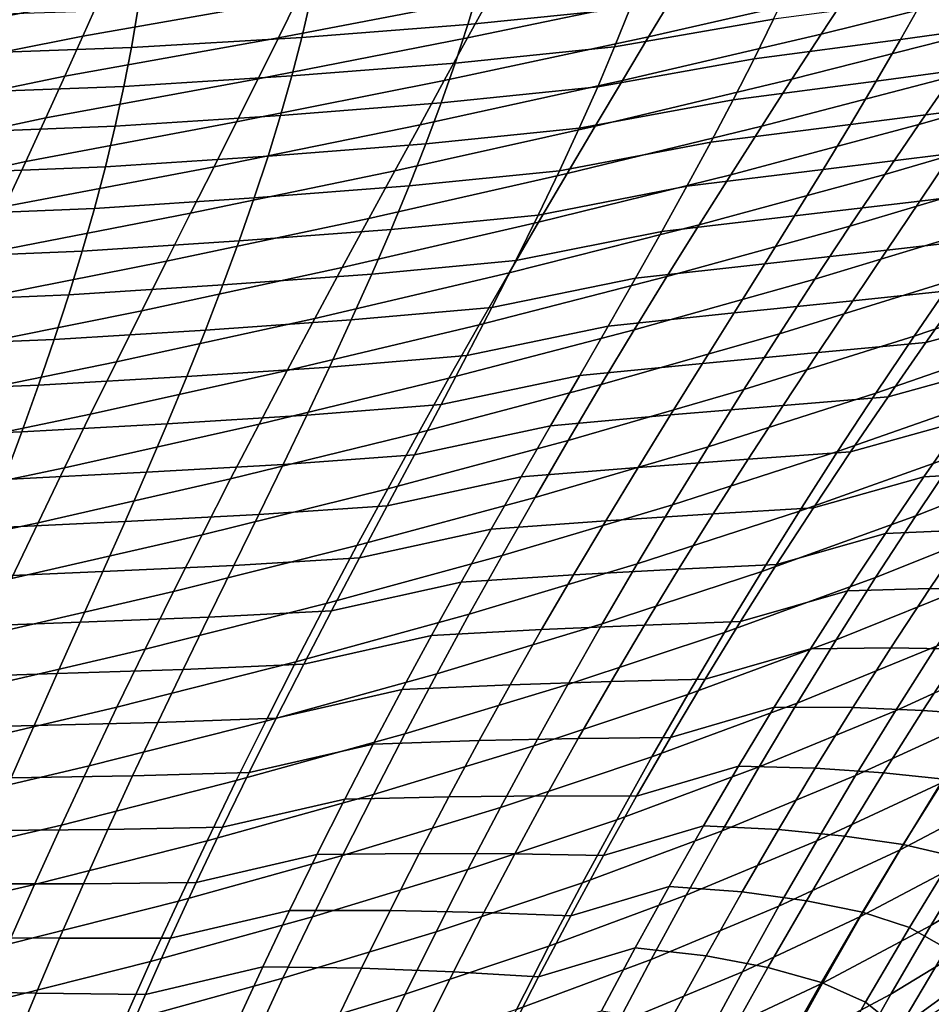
# Model space of a CAD drawing. Header units: metres. Extents: x -365 to 28, y -28 to 28.
# Tile 183 of 256: x -29.51 to -24.35, y 14.35 to 19.92. Entities that reach past the tile are written whole.
import ezdxf

# ---------------------------------------------------------------- set-up
doc = ezdxf.new("R2010")
doc.units = ezdxf.units.M
doc.layers.add('solid_24_501_103_XXX', color=7, linetype='CONTINUOUS')

msp = doc.modelspace()

# ---------------------------------------------------------------- linework, layer by layer
at = {"layer": 'solid_24_501_103_XXX'}
for points in [[(-23.69523, 20.355486, 63.563969), (-23.867985, 20.113564, 63.015438), (-24.972446, 19.837572, 63.755363), (-24.812443, 20.082485, 64.282143)], [(-25.671362, 20.287575, 66.014938), (-25.807114, 20.06049, 65.503876), (-26.974449, 19.816366, 66.187508), (-26.848969, 20.046669, 66.677513)], [(-24.658779, 20.316866, 64.812683), (-24.812443, 20.082485, 64.282143), (-25.949265, 19.823017, 64.994804), (-25.807114, 20.06049, 65.503876)], [(-28.96751, 20.250351, 69.322792), (-29.056995, 20.043812, 68.876122), (-30.323088, 19.79994, 69.390015), (-30.238062, 20.014585, 69.823219)], [(-27.830875, 20.254164, 68.271103), (-27.934477, 20.040977, 67.802299), (-29.152863, 19.82712, 68.427063), (-29.056995, 20.043812, 68.876122)], [(-26.729914, 20.266699, 67.167892), (-26.848969, 20.046669, 66.677513), (-28.044497, 19.817595, 67.332413), (-27.934477, 20.040977, 67.802299)], [(-26.907957, 20.103184, 95.791801), (-26.97205, 19.891445, 95.989105), (-26.054159, 19.984467, 96.038948), (-25.974676, 20.196291, 95.83268)], [(-26.054159, 19.984467, 96.038948), (-26.14184, 19.765486, 96.244507), (-25.242468, 19.921896, 96.281784), (-25.14098, 20.138018, 96.068802)], [(-24.395327, 20.034939, 96.397392), (-24.523907, 19.807274, 96.621124), (-23.733843, 19.917065, 96.783562), (-23.585314, 20.149559, 96.548645)], [(-27.863228, 20.032196, 95.771469), (-27.912621, 19.819572, 95.960686), (-26.97205, 19.891445, 95.989105), (-26.907957, 20.103184, 95.791801)], [(-24.812443, 20.082485, 64.282143), (-24.972446, 19.837572, 63.755363), (-26.097445, 19.575226, 64.489471), (-25.949265, 19.823017, 64.994804)], [(-23.867985, 20.113564, 63.015438), (-24.04685, 19.861057, 62.472317), (-25.138252, 19.582327, 63.233887), (-24.972446, 19.837572, 63.755363)], [(-29.056995, 20.043812, 68.876122), (-29.152863, 19.82712, 68.427063), (-30.414223, 19.575092, 68.954964), (-30.323088, 19.79994, 69.390015)], [(-27.934477, 20.040977, 67.802299), (-28.044497, 19.817595, 67.332413), (-29.254807, 19.600393, 67.97715), (-29.152863, 19.82712, 68.427063)], [(-28.84161, 19.975601, 95.780449), (-28.876745, 19.761322, 95.961746), (-27.912621, 19.819572, 95.960686), (-27.863228, 20.032196, 95.771469)], [(-26.848969, 20.046669, 66.677513), (-26.974449, 19.816366, 66.187508), (-28.16061, 19.584114, 66.863045), (-28.044497, 19.817595, 67.332413)], [(-25.807114, 20.06049, 65.503876), (-25.949265, 19.823017, 64.994804), (-27.10601, 19.575867, 65.699562), (-26.974449, 19.816366, 66.187508)], [(-25.242468, 19.921896, 96.281784), (-25.352474, 19.697847, 96.494675), (-24.523907, 19.807274, 96.621124), (-24.395327, 20.034939, 96.397392)], [(-29.840147, 19.943718, 95.810783), (-29.861246, 19.727152, 95.984512), (-28.876745, 19.761322, 95.961746), (-28.84161, 19.975601, 95.780449)], [(-26.97205, 19.891445, 95.989105), (-27.043674, 19.673462, 96.185135), (-26.14184, 19.765486, 96.244507), (-26.054159, 19.984467, 96.038948)], [(-26.14184, 19.765486, 96.244507), (-26.237783, 19.538986, 96.449959), (-25.352474, 19.697847, 96.494675), (-25.242468, 19.921896, 96.281784)], [(-24.523907, 19.807274, 96.621124), (-24.661291, 19.570848, 96.844727), (-23.891563, 19.675028, 97.018295), (-23.733843, 19.917065, 96.783562)], [(-27.912621, 19.819572, 95.960686), (-27.969248, 19.601406, 96.14843), (-27.043674, 19.673462, 96.185135), (-26.97205, 19.891445, 95.989105)], [(-24.04685, 19.861057, 62.472317), (-24.231129, 19.598282, 61.93597), (-25.309189, 19.317099, 62.719036), (-25.138252, 19.582327, 63.233887)], [(-23.17592, 19.89341, 61.146473), (-23.379465, 19.62295, 60.596764), (-24.420116, 19.325558, 61.407753), (-24.231129, 19.598282, 61.93597)], [(-29.152863, 19.82712, 68.427063), (-29.254807, 19.600393, 67.97715), (-30.511166, 19.340181, 68.519562), (-30.414223, 19.575092, 68.954964)], [(-28.044497, 19.817595, 67.332413), (-28.16061, 19.584114, 66.863045), (-29.36252, 19.363749, 67.527893), (-29.254807, 19.600393, 67.97715)], [(-28.876745, 19.761322, 95.961746), (-28.919432, 19.541821, 96.142021), (-27.969248, 19.601406, 96.14843), (-27.912621, 19.819572, 95.960686)], [(-26.974449, 19.816366, 66.187508), (-27.10601, 19.575867, 65.699562), (-28.282494, 19.340631, 66.395798), (-28.16061, 19.584114, 66.863045)], [(-25.949265, 19.823017, 64.994804), (-26.097445, 19.575226, 64.489471), (-27.243294, 19.325266, 65.215332), (-27.10601, 19.575867, 65.699562)], [(-24.972446, 19.837572, 63.755363), (-25.138252, 19.582327, 63.233887), (-26.251123, 19.317358, 63.989342), (-26.097445, 19.575226, 64.489471)], [(-25.352474, 19.697847, 96.494675), (-25.470867, 19.465754, 96.707474), (-24.661291, 19.570848, 96.844727), (-24.523907, 19.807274, 96.621124)], [(-29.861246, 19.727152, 95.984512), (-29.890223, 19.505569, 96.157761), (-28.919432, 19.541821, 96.142021), (-28.876745, 19.761322, 95.961746)], [(-27.043674, 19.673462, 96.185135), (-27.122978, 19.448761, 96.380684), (-26.237783, 19.538986, 96.449959), (-26.14184, 19.765486, 96.244507)], [(-26.237783, 19.538986, 96.449959), (-26.341885, 19.304863, 96.655357), (-25.470867, 19.465754, 96.707474), (-25.352474, 19.697847, 96.494675)], [(-24.661291, 19.570848, 96.844727), (-24.807333, 19.325506, 97.068199), (-24.058159, 19.423363, 97.252754), (-23.891563, 19.675028, 97.018295)], [(-27.969248, 19.601406, 96.14843), (-28.032911, 19.377424, 96.335144), (-27.122978, 19.448761, 96.380684), (-27.043674, 19.673462, 96.185135)], [(-23.379465, 19.62295, 60.596764), (-23.587242, 19.342512, 60.056778), (-24.613111, 19.043207, 60.889019), (-24.420116, 19.325558, 61.407753)], [(-29.254807, 19.600393, 67.97715), (-29.36252, 19.363749, 67.527893), (-30.613619, 19.095348, 68.085312), (-30.511166, 19.340181, 68.519562)], [(-28.16061, 19.584114, 66.863045), (-28.282494, 19.340631, 66.395798), (-29.475695, 19.117304, 67.080826), (-29.36252, 19.363749, 67.527893)], [(-28.919432, 19.541821, 96.142021), (-28.968733, 19.317255, 96.320984), (-28.032911, 19.377424, 96.335144), (-27.969248, 19.601406, 96.14843)], [(-27.10601, 19.575867, 65.699562), (-27.243294, 19.325266, 65.215332), (-28.4098, 19.087269, 65.932251), (-28.282494, 19.340631, 66.395798)], [(-26.097445, 19.575226, 64.489471), (-26.251123, 19.317358, 63.989342), (-27.385784, 19.06485, 64.736206), (-27.243294, 19.325266, 65.215332)], [(-25.138252, 19.582327, 63.233887), (-25.309189, 19.317099, 62.719036), (-26.409664, 19.049793, 63.495686), (-26.251123, 19.317358, 63.989342)], [(-25.470867, 19.465754, 96.707474), (-25.597519, 19.225502, 96.920189), (-24.807333, 19.325506, 97.068199), (-24.661291, 19.570848, 96.844727)], [(-24.231129, 19.598282, 61.93597), (-24.420116, 19.325558, 61.407753), (-25.484585, 19.042238, 62.21212), (-25.309189, 19.317099, 62.719036)], [(-29.890223, 19.505569, 96.157761), (-29.926027, 19.27927, 96.330048), (-28.968733, 19.317255, 96.320984), (-28.919432, 19.541821, 96.142021)], [(-27.122978, 19.448761, 96.380684), (-27.209988, 19.217072, 96.576187), (-26.341885, 19.304863, 96.655357), (-26.237783, 19.538986, 96.449959)], [(-26.341885, 19.304863, 96.655357), (-26.454027, 19.06304, 96.860695), (-25.597519, 19.225502, 96.920189), (-25.470867, 19.465754, 96.707474)], [(-28.032911, 19.377424, 96.335144), (-28.103746, 19.147188, 96.521515), (-27.209988, 19.217072, 96.576187), (-27.122978, 19.448761, 96.380684)], [(-24.807333, 19.325506, 97.068199), (-24.961664, 19.07126, 97.291374), (-24.232735, 19.162434, 97.486382), (-24.058159, 19.423363, 97.252754)], [(-29.36252, 19.363749, 67.527893), (-29.475695, 19.117304, 67.080826), (-30.721285, 18.840733, 67.653709), (-30.613619, 19.095348, 68.085312)], [(-28.282494, 19.340631, 66.395798), (-28.4098, 19.087269, 65.932251), (-29.594, 18.86121, 66.637436), (-29.475695, 19.117304, 67.080826)], [(-28.968733, 19.317255, 96.320984), (-29.024582, 19.087309, 96.4991), (-28.103746, 19.147188, 96.521515), (-28.032911, 19.377424, 96.335144)], [(-23.587242, 19.342512, 60.056778), (-23.798517, 19.052382, 59.527912), (-24.809408, 18.751549, 60.381126), (-24.613111, 19.043207, 60.889019)], [(-29.926027, 19.27927, 96.330048), (-29.967897, 19.048359, 96.50116), (-29.024582, 19.087309, 96.4991), (-28.968733, 19.317255, 96.320984)], [(-27.243294, 19.325266, 65.215332), (-27.385784, 19.06485, 64.736206), (-28.542027, 18.824362, 65.473701), (-28.4098, 19.087269, 65.932251)], [(-26.251123, 19.317358, 63.989342), (-26.409664, 19.049793, 63.495686), (-27.532869, 18.795027, 64.263405), (-27.385784, 19.06485, 64.736206)], [(-27.209988, 19.217072, 96.576187), (-27.304602, 18.978344, 96.771629), (-26.454027, 19.06304, 96.860695), (-26.341885, 19.304863, 96.655357)], [(-25.309189, 19.317099, 62.719036), (-25.484585, 19.042238, 62.21212), (-26.572424, 18.772915, 63.009766), (-26.409664, 19.049793, 63.495686)], [(-25.597519, 19.225502, 96.920189), (-25.732292, 18.976986, 97.132805), (-24.961664, 19.07126, 97.291374), (-24.807333, 19.325506, 97.068199)], [(-24.420116, 19.325558, 61.407753), (-24.613111, 19.043207, 60.889019), (-25.663767, 18.758101, 61.714451), (-25.484585, 19.042238, 62.21212)], [(-24.232735, 19.162434, 97.486382), (-24.414267, 18.892696, 97.718513), (-23.748463, 18.974272, 97.956406), (-23.546803, 19.2519, 97.714729)], [(-28.103746, 19.147188, 96.521515), (-28.181753, 18.910515, 96.707825), (-27.304602, 18.978344, 96.771629), (-27.209988, 19.217072, 96.576187)], [(-26.454027, 19.06304, 96.860695), (-26.574089, 18.813438, 97.065948), (-25.732292, 18.976986, 97.132805), (-25.597519, 19.225502, 96.920189)], [(-29.475695, 19.117304, 67.080826), (-29.594, 18.86121, 66.637436), (-30.833794, 18.576571, 67.226151), (-30.721285, 18.840733, 67.653709)], [(-29.024582, 19.087309, 96.4991), (-29.087101, 18.851593, 96.676941), (-28.181753, 18.910515, 96.707825), (-28.103746, 19.147188, 96.521515)], [(-24.961664, 19.07126, 97.291374), (-25.123402, 18.808527, 97.513687), (-24.414267, 18.892696, 97.718513), (-24.232735, 19.162434, 97.486382)], [(-29.967897, 19.048359, 96.50116), (-30.015841, 18.812517, 96.671524), (-29.087101, 18.851593, 96.676941), (-29.024582, 19.087309, 96.4991)], [(-28.4098, 19.087269, 65.932251), (-28.542027, 18.824362, 65.473701), (-29.71694, 18.59584, 66.198944), (-29.594, 18.86121, 66.637436)], [(-27.385784, 19.06485, 64.736206), (-27.532869, 18.795027, 64.263405), (-28.678587, 18.552341, 65.021332), (-28.542027, 18.824362, 65.473701)], [(-27.304602, 18.978344, 96.771629), (-27.406712, 18.73254, 96.967003), (-26.574089, 18.813438, 97.065948), (-26.454027, 19.06304, 96.860695)], [(-25.732292, 18.976986, 97.132805), (-25.874756, 18.720324, 97.345078), (-25.123402, 18.808527, 97.513687), (-24.961664, 19.07126, 97.291374)], [(-26.409664, 19.049793, 63.495686), (-26.572424, 18.772915, 63.009766), (-27.683939, 18.516211, 63.798153), (-27.532869, 18.795027, 64.263405)], [(-25.484585, 19.042238, 62.21212), (-25.663767, 18.758101, 61.714451), (-26.738758, 18.487104, 62.532852), (-26.572424, 18.772915, 63.009766)], [(-24.613111, 19.043207, 60.889019), (-24.809408, 18.751549, 60.381126), (-25.846066, 18.465038, 61.227333), (-25.663767, 18.758101, 61.714451)], [(-23.798517, 19.052382, 59.527912), (-24.012545, 18.752909, 59.01144), (-25.008289, 18.450979, 59.885281), (-24.809408, 18.751549, 60.381126)], [(-28.181753, 18.910515, 96.707825), (-28.266838, 18.667397, 96.894058), (-27.406712, 18.73254, 96.967003), (-27.304602, 18.978344, 96.771629)], [(-26.574089, 18.813438, 97.065948), (-26.701874, 18.556042, 97.271057), (-25.874756, 18.720324, 97.345078), (-25.732292, 18.976986, 97.132805)], [(-24.414267, 18.892696, 97.718513), (-24.601727, 18.614618, 97.948494), (-23.955385, 18.687979, 98.195213), (-23.748463, 18.974272, 97.956406)], [(-29.087101, 18.851593, 96.676941), (-29.156265, 18.610004, 96.854668), (-28.266838, 18.667397, 96.894058), (-28.181753, 18.910515, 96.707825)], [(-30.015841, 18.812517, 96.671524), (-30.06996, 18.571407, 96.841606), (-29.156265, 18.610004, 96.854668), (-29.087101, 18.851593, 96.676941)], [(-25.123402, 18.808527, 97.513687), (-25.291597, 18.537767, 97.734505), (-24.601727, 18.614618, 97.948494), (-24.414267, 18.892696, 97.718513)], [(-28.542027, 18.824362, 65.473701), (-28.678587, 18.552341, 65.021332), (-29.843964, 18.321655, 65.766479), (-29.71694, 18.59584, 66.198944)], [(-27.532869, 18.795027, 64.263405), (-27.683939, 18.516211, 63.798153), (-28.818903, 18.271645, 64.576309), (-28.678587, 18.552341, 65.021332)], [(-27.406712, 18.73254, 96.967003), (-27.516212, 18.479624, 97.162292), (-26.701874, 18.556042, 97.271057), (-26.574089, 18.813438, 97.065948)], [(-25.874756, 18.720324, 97.345078), (-26.024059, 18.455963, 97.556442), (-25.291597, 18.537767, 97.734505), (-25.123402, 18.808527, 97.513687)], [(-28.266838, 18.667397, 96.894058), (-28.358906, 18.41783, 97.080185), (-27.516212, 18.479624, 97.162292), (-27.406712, 18.73254, 96.967003)], [(-26.572424, 18.772915, 63.009766), (-26.738758, 18.487104, 62.532852), (-27.838377, 18.228807, 63.341656), (-27.683939, 18.516211, 63.798153)], [(-25.663767, 18.758101, 61.714451), (-25.846066, 18.465038, 61.227333), (-26.908026, 18.192747, 62.066204), (-26.738758, 18.487104, 62.532852)], [(-24.809408, 18.751549, 60.381126), (-25.008289, 18.450979, 59.885281), (-26.030785, 18.163492, 60.751923), (-25.846066, 18.465038, 61.227333)], [(-24.012545, 18.752909, 59.01144), (-24.228514, 18.444706, 58.508099), (-25.208977, 18.142157, 59.402199), (-25.008289, 18.450979, 59.885281)], [(-23.274548, 18.763878, 57.609821), (-23.50803, 18.447868, 57.100124), (-24.445602, 18.128456, 58.01849), (-24.228514, 18.444706, 58.508099)], [(-26.701874, 18.556042, 97.271057), (-26.836725, 18.291193, 97.475578), (-26.024059, 18.455963, 97.556442), (-25.874756, 18.720324, 97.345078)], [(-24.601727, 18.614618, 97.948494), (-24.794077, 18.328672, 98.175667), (-24.166235, 18.393711, 98.430534), (-23.955385, 18.687979, 98.195213)], [(-29.156265, 18.610004, 96.854668), (-29.231995, 18.362574, 97.032265), (-28.358906, 18.41783, 97.080185), (-28.266838, 18.667397, 96.894058)], [(-30.06996, 18.571407, 96.841606), (-30.130222, 18.324995, 97.011505), (-29.231995, 18.362574, 97.032265), (-29.156265, 18.610004, 96.854668)], [(-25.291597, 18.537767, 97.734505), (-25.4653, 18.259453, 97.953194), (-24.794077, 18.328672, 98.175667), (-24.601727, 18.614618, 97.948494)], [(-24.166235, 18.393711, 98.430534), (-24.379414, 18.092434, 98.661781), (-23.718321, 18.272743, 98.856987), (-23.491945, 18.57552, 98.620102)], [(-28.678587, 18.552341, 65.021332), (-28.818903, 18.271645, 64.576309), (-29.974514, 18.039112, 65.341179), (-29.843964, 18.321655, 65.766479)], [(-27.683939, 18.516211, 63.798153), (-27.838377, 18.228807, 63.341656), (-28.962387, 17.982706, 64.139809), (-28.818903, 18.271645, 64.576309)], [(-27.516212, 18.479624, 97.162292), (-27.632877, 18.21965, 97.357384), (-26.836725, 18.291193, 97.475578), (-26.701874, 18.556042, 97.271057)], [(-26.024059, 18.455963, 97.556442), (-26.179329, 18.184368, 97.766289), (-25.4653, 18.259453, 97.953194), (-25.291597, 18.537767, 97.734505)], [(-28.358906, 18.41783, 97.080185), (-28.457859, 18.16181, 97.26619), (-27.632877, 18.21965, 97.357384), (-27.516212, 18.479624, 97.162292)], [(-26.738758, 18.487104, 62.532852), (-26.908026, 18.192747, 62.066204), (-27.995575, 17.933229, 62.895142), (-27.838377, 18.228807, 63.341656)], [(-25.846066, 18.465038, 61.227333), (-26.030785, 18.163492, 60.751923), (-27.079565, 17.890326, 61.610916), (-26.908026, 18.192747, 62.066204)], [(-26.836725, 18.291193, 97.475578), (-26.9778, 18.019381, 97.678909), (-26.179329, 18.184368, 97.766289), (-26.024059, 18.455963, 97.556442)], [(-25.008289, 18.450979, 59.885281), (-25.208977, 18.142157, 59.402199), (-26.217182, 17.854164, 60.288898), (-26.030785, 18.163492, 60.751923)], [(-23.50803, 18.447868, 57.100124), (-23.741888, 18.123926, 56.605137), (-24.662989, 17.80484, 57.543213), (-24.445602, 18.128456, 58.01849)], [(-29.231995, 18.362574, 97.032265), (-29.314201, 18.109327, 97.209702), (-28.457859, 18.16181, 97.26619), (-28.358906, 18.41783, 97.080185)], [(-24.228514, 18.444706, 58.508099), (-24.445602, 18.128456, 58.01849), (-25.410681, 17.825802, 58.932468), (-25.208977, 18.142157, 59.402199)], [(-24.794077, 18.328672, 98.175667), (-24.990015, 18.035557, 98.399445), (-24.379414, 18.092434, 98.661781), (-24.166235, 18.393711, 98.430534)], [(-30.130222, 18.324995, 97.011505), (-30.196552, 18.073336, 97.181183), (-29.314201, 18.109327, 97.209702), (-29.231995, 18.362574, 97.032265)], [(-27.632877, 18.21965, 97.357384), (-27.756037, 17.95302, 97.551796), (-26.9778, 18.019381, 97.678909), (-26.836725, 18.291193, 97.475578)], [(-25.4653, 18.259453, 97.953194), (-25.643526, 17.974068, 98.169128), (-24.990015, 18.035557, 98.399445), (-24.794077, 18.328672, 98.175667)], [(-28.818903, 18.271645, 64.576309), (-28.962387, 17.982706, 64.139809), (-30.108038, 17.748671, 64.924164), (-29.974514, 18.039112, 65.341179)], [(-27.838377, 18.228807, 63.341656), (-27.995575, 17.933229, 62.895142), (-29.108458, 17.685965, 63.713009), (-28.962387, 17.982706, 64.139809)], [(-26.179329, 18.184368, 97.766289), (-26.339687, 17.90601, 97.974014), (-25.643526, 17.974068, 98.169128), (-25.4653, 18.259453, 97.953194)], [(-24.379414, 18.092434, 98.661781), (-24.593306, 17.785128, 98.888397), (-23.944571, 17.964069, 99.088821), (-23.718321, 18.272743, 98.856987)], [(-28.457859, 18.16181, 97.26619), (-28.563446, 17.899464, 97.451912), (-27.756037, 17.95302, 97.551796), (-27.632877, 18.21965, 97.357384)], [(-26.908026, 18.192747, 62.066204), (-27.079565, 17.890326, 61.610916), (-28.154894, 17.630009, 62.459637), (-27.995575, 17.933229, 62.895142)], [(-26.9778, 18.019381, 97.678909), (-27.124258, 17.741089, 97.88047), (-26.339687, 17.90601, 97.974014), (-26.179329, 18.184368, 97.766289)], [(-29.314201, 18.109327, 97.209702), (-29.402798, 17.8503, 97.386948), (-28.563446, 17.899464, 97.451912), (-28.457859, 18.16181, 97.26619)], [(-26.030785, 18.163492, 60.751923), (-26.217182, 17.854164, 60.288898), (-27.252657, 17.580589, 61.167633), (-27.079565, 17.890326, 61.610916)], [(-25.208977, 18.142157, 59.402199), (-25.410681, 17.825802, 58.932468), (-26.404501, 17.537813, 59.83884), (-26.217182, 17.854164, 60.288898)], [(-24.445602, 18.128456, 58.01849), (-24.662989, 17.80484, 57.543213), (-25.612616, 17.502636, 58.476677), (-25.410681, 17.825802, 58.932468)], [(-23.741888, 18.123926, 56.605137), (-23.975262, 17.792696, 56.125469), (-24.87985, 17.474543, 57.082863), (-24.662989, 17.80484, 57.543213)], [(-30.196552, 18.073336, 97.181183), (-30.268879, 17.816488, 97.350624), (-29.402798, 17.8503, 97.386948), (-29.314201, 18.109327, 97.209702)], [(-24.990015, 18.035557, 98.399445), (-25.188032, 17.736158, 98.619324), (-24.593306, 17.785128, 98.888397), (-24.379414, 18.092434, 98.661781)], [(-27.756037, 17.95302, 97.551796), (-27.884924, 17.680218, 97.744972), (-27.124258, 17.741089, 97.88047), (-26.9778, 18.019381, 97.678909)], [(-25.643526, 17.974068, 98.169128), (-25.825016, 17.682299, 98.38179), (-25.188032, 17.736158, 98.619324), (-24.990015, 18.035557, 98.399445)], [(-28.962387, 17.982706, 64.139809), (-29.108458, 17.685965, 63.713009), (-30.243979, 17.450792, 64.516563), (-30.108038, 17.748671, 64.924164)], [(-28.563446, 17.899464, 97.451912), (-28.675024, 17.631218, 97.636894), (-27.884924, 17.680218, 97.744972), (-27.756037, 17.95302, 97.551796)], [(-26.339687, 17.90601, 97.974014), (-26.504204, 17.62138, 98.179047), (-25.825016, 17.682299, 98.38179), (-25.643526, 17.974068, 98.169128)], [(-24.593306, 17.785128, 98.888397), (-24.806293, 17.472775, 99.109818), (-24.169065, 17.650513, 99.315041), (-23.944571, 17.964069, 99.088821)], [(-29.402798, 17.8503, 97.386948), (-29.497505, 17.585674, 97.56382), (-28.675024, 17.631218, 97.636894), (-28.563446, 17.899464, 97.451912)], [(-27.995575, 17.933229, 62.895142), (-28.154894, 17.630009, 62.459637), (-29.256504, 17.381998, 63.296867), (-29.108458, 17.685965, 63.713009)], [(-27.079565, 17.890326, 61.610916), (-27.252657, 17.580589, 61.167633), (-28.315645, 17.319935, 62.035763), (-28.154894, 17.630009, 62.459637)], [(-27.124258, 17.741089, 97.88047), (-27.275255, 17.456806, 98.079659), (-26.504204, 17.62138, 98.179047), (-26.339687, 17.90601, 97.974014)], [(-30.268879, 17.816488, 97.350624), (-30.347118, 17.554516, 97.519783), (-29.497505, 17.585674, 97.56382), (-29.402798, 17.8503, 97.386948)], [(-26.217182, 17.854164, 60.288898), (-26.404501, 17.537813, 59.83884), (-27.426579, 17.26433, 60.736935), (-27.252657, 17.580589, 61.167633)], [(-25.410681, 17.825802, 58.932468), (-25.612616, 17.502636, 58.476677), (-26.591984, 17.215195, 59.402336), (-26.404501, 17.537813, 59.83884)], [(-24.662989, 17.80484, 57.543213), (-24.87985, 17.474543, 57.082863), (-25.813988, 17.17338, 58.035423), (-25.612616, 17.502636, 58.476677)], [(-25.188032, 17.736158, 98.619324), (-25.386608, 17.431368, 98.834763), (-24.806293, 17.472775, 99.109818), (-24.593306, 17.785128, 98.888397)], [(-23.975262, 17.792696, 56.125469), (-24.2073, 17.454819, 55.661713), (-25.095369, 17.138245, 56.638027), (-24.87985, 17.474543, 57.082863)], [(-23.349676, 17.788811, 54.681091), (-23.59713, 17.442842, 54.214939), (-24.437246, 17.110991, 55.214169), (-24.2073, 17.454819, 55.661713)], [(-27.884924, 17.680218, 97.744972), (-28.01877, 17.401726, 97.936363), (-27.275255, 17.456806, 98.079659), (-27.124258, 17.741089, 97.88047)], [(-25.825016, 17.682299, 98.38179), (-26.008347, 17.384941, 98.590691), (-25.386608, 17.431368, 98.834763), (-25.188032, 17.736158, 98.619324)], [(-29.108458, 17.685965, 63.713009), (-29.256504, 17.381998, 63.296867), (-30.381748, 17.146105, 64.11927), (-30.243979, 17.450792, 64.516563)], [(-28.675024, 17.631218, 97.636894), (-28.791891, 17.357553, 97.820602), (-28.01877, 17.401726, 97.936363), (-27.884924, 17.680218, 97.744972)], [(-26.504204, 17.62138, 98.179047), (-26.671652, 17.331129, 98.380913), (-26.008347, 17.384941, 98.590691), (-25.825016, 17.682299, 98.38179)], [(-24.169065, 17.650513, 99.315041), (-24.390692, 17.332815, 99.535431), (-23.902386, 17.359957, 99.869843), (-23.668415, 17.685112, 99.644493)], [(-29.497505, 17.585674, 97.56382), (-29.597717, 17.315897, 97.739853), (-28.791891, 17.357553, 97.820602), (-28.675024, 17.631218, 97.636894)], [(-28.154894, 17.630009, 62.459637), (-28.315645, 17.319935, 62.035763), (-29.405867, 17.071636, 62.891979), (-29.256504, 17.381998, 63.296867)], [(-27.275255, 17.456806, 98.079659), (-27.42975, 17.167086, 98.275963), (-26.671652, 17.331129, 98.380913), (-26.504204, 17.62138, 98.179047)], [(-24.806293, 17.472775, 99.109818), (-25.016953, 17.156256, 99.325607), (-24.390692, 17.332815, 99.535431), (-24.169065, 17.650513, 99.315041)], [(-30.347118, 17.554516, 97.519783), (-30.430979, 17.287655, 97.688454), (-29.597717, 17.315897, 97.739853), (-29.497505, 17.585674, 97.56382)], [(-27.252657, 17.580589, 61.167633), (-27.426579, 17.26433, 60.736935), (-28.477139, 17.003832, 61.624088), (-28.315645, 17.319935, 62.035763)], [(-26.404501, 17.537813, 59.83884), (-26.591984, 17.215195, 59.402336), (-27.600607, 16.942337, 60.319397), (-27.426579, 17.26433, 60.736935)], [(-25.612616, 17.502636, 58.476677), (-25.813988, 17.17338, 58.035423), (-26.778875, 16.887066, 58.979965), (-26.591984, 17.215195, 59.402336)], [(-28.01877, 17.401726, 97.936363), (-28.156792, 17.118027, 98.125404), (-27.42975, 17.167086, 98.275963), (-27.275255, 17.456806, 98.079659)], [(-24.87985, 17.474543, 57.082863), (-25.095369, 17.138245, 56.638027), (-26.014019, 16.838751, 57.609272), (-25.813988, 17.17338, 58.035423)], [(-25.386608, 17.431368, 98.834763), (-25.584227, 17.122076, 99.04525), (-25.016953, 17.156256, 99.325607), (-24.806293, 17.472775, 99.109818)], [(-24.2073, 17.454819, 55.661713), (-24.437246, 17.110991, 55.214169), (-25.308838, 16.796642, 56.208961), (-25.095369, 17.138245, 56.638027)], [(-28.791891, 17.357553, 97.820602), (-28.913347, 17.078945, 98.00251), (-28.156792, 17.118027, 98.125404), (-28.01877, 17.401726, 97.936363)], [(-26.008347, 17.384941, 98.590691), (-26.192093, 17.082794, 98.795364), (-25.584227, 17.122076, 99.04525), (-25.386608, 17.431368, 98.834763)], [(-23.59713, 17.442842, 54.214939), (-23.84174, 17.091013, 53.765446), (-24.664442, 16.761944, 54.782829), (-24.437246, 17.110991, 55.214169)], [(-29.256504, 17.381998, 63.296867), (-29.405867, 17.071636, 62.891979), (-30.520718, 16.835478, 63.732876), (-30.381748, 17.146105, 64.11927)], [(-29.597717, 17.315897, 97.739853), (-29.702799, 17.041437, 97.914566), (-28.913347, 17.078945, 98.00251), (-28.791891, 17.357553, 97.820602)], [(-26.671652, 17.331129, 98.380913), (-26.840702, 17.035963, 98.579178), (-26.192093, 17.082794, 98.795364), (-26.008347, 17.384941, 98.590691)], [(-24.390692, 17.332815, 99.535431), (-24.608961, 17.011377, 99.750259), (-24.13229, 17.031155, 100.089546), (-23.902386, 17.359957, 99.869843)], [(-28.315645, 17.319935, 62.035763), (-28.477139, 17.003832, 61.624088), (-29.555882, 16.755735, 62.498913), (-29.405867, 17.071636, 62.891979)], [(-27.42975, 17.167086, 98.275963), (-27.58647, 16.872559, 98.468971), (-26.840702, 17.035963, 98.579178), (-26.671652, 17.331129, 98.380913)], [(-25.016953, 17.156256, 99.325607), (-25.224628, 16.836027, 99.535896), (-24.608961, 17.011377, 99.750259), (-24.390692, 17.332815, 99.535431)], [(-27.426579, 17.26433, 60.736935), (-27.600607, 16.942337, 60.319397), (-28.638678, 16.682524, 61.225185), (-28.477139, 17.003832, 61.624088)], [(-28.156792, 17.118027, 98.125404), (-28.297981, 16.829636, 98.311653), (-27.58647, 16.872559, 98.468971), (-27.42975, 17.167086, 98.275963)], [(-26.591984, 17.215195, 59.402336), (-26.778875, 16.887066, 58.979965), (-27.774014, 16.615402, 59.915596), (-27.600607, 16.942337, 60.319397)], [(-25.813988, 17.17338, 58.035423), (-26.014019, 16.838751, 57.609272), (-26.964428, 16.554176, 58.572289), (-26.778875, 16.887066, 58.979965)], [(-28.913347, 17.078945, 98.00251), (-29.03867, 16.79587, 98.182114), (-28.297981, 16.829636, 98.311653), (-28.156792, 17.118027, 98.125404)], [(-26.192093, 17.082794, 98.795364), (-26.374836, 16.776653, 98.995331), (-25.779619, 16.809034, 99.250435), (-25.584227, 17.122076, 99.04525)], [(-25.095369, 17.138245, 56.638027), (-25.308838, 16.796642, 56.208961), (-26.212053, 16.499441, 57.198448), (-26.014019, 16.838751, 57.609272)], [(-25.584227, 17.122076, 99.04525), (-25.779619, 16.809034, 99.250435), (-25.224628, 16.836027, 99.535896), (-25.016953, 17.156256, 99.325607)], [(-24.437246, 17.110991, 55.214169), (-24.664442, 16.761944, 54.782829), (-25.519655, 16.450443, 55.795631), (-25.308838, 16.796642, 56.208961)], [(-29.405867, 17.071636, 62.891979), (-29.555882, 16.755735, 62.498913), (-30.66025, 16.519796, 63.357925), (-30.520718, 16.835478, 63.732876)], [(-29.702799, 17.041437, 97.914566), (-29.812117, 16.762766, 98.087456), (-29.03867, 16.79587, 98.182114), (-28.913347, 17.078945, 98.00251)], [(-26.840702, 17.035963, 98.579178), (-27.010023, 16.736582, 98.773399), (-26.374836, 16.776653, 98.995331), (-26.192093, 17.082794, 98.795364)], [(-23.84174, 17.091013, 53.765446), (-24.082794, 16.734093, 53.332623), (-24.888233, 16.408422, 54.367668), (-24.664442, 16.761944, 54.782829)], [(-28.477139, 17.003832, 61.624088), (-28.638678, 16.682524, 61.225185), (-29.705885, 16.43515, 62.118229), (-29.555882, 16.755735, 62.498913)], [(-27.58647, 16.872559, 98.468971), (-27.744116, 16.573862, 98.658279), (-27.010023, 16.736582, 98.773399), (-26.840702, 17.035963, 98.579178)], [(-25.224628, 16.836027, 99.535896), (-25.428881, 16.512436, 99.740974), (-24.823423, 16.686584, 99.959801), (-24.608961, 17.011377, 99.750259)], [(-24.608961, 17.011377, 99.750259), (-24.823423, 16.686584, 99.959801), (-24.357649, 16.699142, 100.303902), (-24.13229, 17.031155, 100.089546)], [(-24.13229, 17.031155, 100.089546), (-24.357649, 16.699142, 100.303902), (-23.939436, 16.698286, 100.678467), (-23.703897, 17.037424, 100.459579)], [(-27.600607, 16.942337, 60.319397), (-27.774014, 16.615402, 59.915596), (-28.799568, 16.356833, 60.839615), (-28.638678, 16.682524, 61.225185)], [(-26.778875, 16.887066, 58.979965), (-26.964428, 16.554176, 58.572289), (-27.946089, 16.284306, 59.52607), (-27.774014, 16.615402, 59.915596)], [(-28.297981, 16.829636, 98.311653), (-28.441141, 16.537094, 98.494736), (-27.744116, 16.573862, 98.658279), (-27.58647, 16.872559, 98.468971)], [(-26.014019, 16.838751, 57.609272), (-26.212053, 16.499441, 57.198448), (-27.148037, 16.217213, 58.179478), (-26.964428, 16.554176, 58.572289)], [(-25.779619, 16.809034, 99.250435), (-25.972239, 16.492609, 99.450508), (-25.428881, 16.512436, 99.740974), (-25.224628, 16.836027, 99.535896)], [(-29.812117, 16.762766, 98.087456), (-29.924999, 16.480345, 98.258064), (-29.166887, 16.508783, 98.359009), (-29.03867, 16.79587, 98.182114)], [(-29.03867, 16.79587, 98.182114), (-29.166887, 16.508783, 98.359009), (-28.441141, 16.537094, 98.494736), (-28.297981, 16.829636, 98.311653)], [(-27.010023, 16.736582, 98.773399), (-27.178297, 16.433687, 98.963165), (-26.555475, 16.467142, 99.190338), (-26.374836, 16.776653, 98.995331)], [(-26.374836, 16.776653, 98.995331), (-26.555475, 16.467142, 99.190338), (-25.972239, 16.492609, 99.450508), (-25.779619, 16.809034, 99.250435)], [(-25.308838, 16.796642, 56.208961), (-25.519655, 16.450443, 55.795631), (-26.407534, 16.156126, 56.802876), (-26.212053, 16.499441, 57.198448)], [(-27.744116, 16.573862, 98.658279), (-27.901394, 16.271631, 98.843468), (-27.178297, 16.433687, 98.963165), (-27.010023, 16.736582, 98.773399)], [(-24.664442, 16.761944, 54.782829), (-24.888233, 16.408422, 54.367668), (-25.727219, 16.100351, 55.397984), (-25.519655, 16.450443, 55.795631)], [(-24.082794, 16.734093, 53.332623), (-24.319584, 16.372854, 52.916477), (-25.107967, 16.051165, 53.96867), (-24.888233, 16.408422, 54.367668)], [(-28.638678, 16.682524, 61.225185), (-28.799568, 16.356833, 60.839615), (-29.855211, 16.110735, 61.750484), (-29.705885, 16.43515, 62.118229)], [(-25.428881, 16.512436, 99.740974), (-25.629259, 16.185833, 99.941109), (-25.033627, 16.358818, 100.164337), (-24.823423, 16.686584, 99.959801)], [(-24.823423, 16.686584, 99.959801), (-25.033627, 16.358818, 100.164337), (-24.578098, 16.364231, 100.513245), (-24.357649, 16.699142, 100.303902)], [(-24.357649, 16.699142, 100.303902), (-24.578098, 16.364231, 100.513245), (-24.170021, 16.355644, 100.89267), (-23.939436, 16.698286, 100.678467)], [(-23.564499, 16.714407, 51.862583), (-23.814167, 16.345055, 51.446327), (-24.551395, 16.008066, 52.517017), (-24.319584, 16.372854, 52.916477)], [(-27.774014, 16.615402, 59.915596), (-27.946089, 16.284306, 59.52607), (-28.959137, 16.027565, 60.467907), (-28.799568, 16.356833, 60.839615)], [(-28.441141, 16.537094, 98.494736), (-28.585072, 16.240942, 98.674294), (-27.901394, 16.271631, 98.843468), (-27.744116, 16.573862, 98.658279)], [(-26.964428, 16.554176, 58.572289), (-27.148037, 16.217213, 58.179478), (-28.116276, 15.949715, 59.150948), (-27.946089, 16.284306, 59.52607)], [(-29.924999, 16.480345, 98.258064), (-30.040522, 16.194557, 98.426056), (-29.29689, 16.218136, 98.532867), (-29.166887, 16.508783, 98.359009)], [(-29.166887, 16.508783, 98.359009), (-29.29689, 16.218136, 98.532867), (-28.585072, 16.240942, 98.674294), (-28.441141, 16.537094, 98.494736)], [(-26.212053, 16.499441, 57.198448), (-26.407534, 16.156126, 56.802876), (-27.329193, 15.876807, 57.801437), (-27.148037, 16.217213, 58.179478)], [(-25.972239, 16.492609, 99.450508), (-26.161661, 16.173098, 99.645729), (-25.629259, 16.185833, 99.941109), (-25.428881, 16.512436, 99.740974)], [(-27.178297, 16.433687, 98.963165), (-27.344597, 16.127766, 99.148315), (-26.733538, 16.154545, 99.380592), (-26.555475, 16.467142, 99.190338)], [(-26.555475, 16.467142, 99.190338), (-26.733538, 16.154545, 99.380592), (-26.161661, 16.173098, 99.645729), (-25.972239, 16.492609, 99.450508)], [(-25.519655, 16.450443, 55.795631), (-25.727219, 16.100351, 55.397984), (-26.599915, 15.809473, 56.422482), (-26.407534, 16.156126, 56.802876)], [(-27.901394, 16.271631, 98.843468), (-28.057152, 15.966432, 99.024231), (-27.344597, 16.127766, 99.148315), (-27.178297, 16.433687, 98.963165)], [(-24.888233, 16.408422, 54.367668), (-25.107967, 16.051165, 53.96867), (-25.930929, 15.747076, 55.015968), (-25.727219, 16.100351, 55.397984)], [(-28.799568, 16.356833, 60.839615), (-28.959137, 16.027565, 60.467907), (-30.003222, 15.783316, 61.396183), (-29.855211, 16.110735, 61.750484)], [(-25.629259, 16.185833, 99.941109), (-25.825346, 15.856531, 100.136597), (-25.239262, 16.028303, 100.364212), (-25.033627, 16.358818, 100.164337)], [(-24.319584, 16.372854, 52.916477), (-24.551395, 16.008066, 52.517017), (-25.32299, 15.690911, 53.585808), (-25.107967, 16.051165, 53.96867)], [(-25.033627, 16.358818, 100.164337), (-25.239262, 16.028303, 100.364212), (-24.793976, 16.02593, 100.718231), (-24.578098, 16.364231, 100.513245)], [(-24.578098, 16.364231, 100.513245), (-24.793976, 16.02593, 100.718231), (-24.396307, 16.00869, 101.102997), (-24.170021, 16.355644, 100.89267)], [(-23.814167, 16.345055, 51.446327), (-24.057877, 15.972388, 51.047268), (-24.777584, 15.640532, 52.134182), (-24.551395, 16.008066, 52.517017)], [(-24.170021, 16.355644, 100.89267), (-24.396307, 16.00869, 101.102997), (-24.042091, 15.984289, 101.512108), (-23.80488, 16.340992, 101.29583)], [(-27.946089, 16.284306, 59.52607), (-28.116276, 15.949715, 59.150948), (-29.116873, 15.695363, 60.110134), (-28.959137, 16.027565, 60.467907)], [(-29.29689, 16.218136, 98.532867), (-29.427559, 15.924375, 98.703377), (-28.728569, 15.941719, 98.849945), (-28.585072, 16.240942, 98.674294)], [(-28.585072, 16.240942, 98.674294), (-28.728569, 15.941719, 98.849945), (-28.057152, 15.966432, 99.024231), (-27.901394, 16.271631, 98.843468)], [(-30.040522, 16.194557, 98.426056), (-30.157654, 15.905761, 98.591125), (-29.427559, 15.924375, 98.703377), (-29.29689, 16.218136, 98.532867)], [(-27.148037, 16.217213, 58.179478), (-27.329193, 15.876807, 57.801437), (-28.284111, 15.612223, 58.790104), (-28.116276, 15.949715, 59.150948)], [(-26.733538, 16.154545, 99.380592), (-26.908625, 15.83911, 99.566338), (-26.347464, 15.850795, 99.836349), (-26.161661, 16.173098, 99.645729)], [(-26.161661, 16.173098, 99.645729), (-26.347464, 15.850795, 99.836349), (-25.825346, 15.856531, 100.136597), (-25.629259, 16.185833, 99.941109)], [(-28.057152, 15.966432, 99.024231), (-28.210848, 15.65851, 99.200668), (-27.508507, 15.819036, 99.329063), (-27.344597, 16.127766, 99.148315)], [(-27.344597, 16.127766, 99.148315), (-27.508507, 15.819036, 99.329063), (-26.908625, 15.83911, 99.566338), (-26.733538, 16.154545, 99.380592)], [(-26.407534, 16.156126, 56.802876), (-26.599915, 15.809473, 56.422482), (-27.507395, 15.533594, 57.438061), (-27.329193, 15.876807, 57.801437)], [(-25.727219, 16.100351, 55.397984), (-25.930929, 15.747076, 55.015968), (-26.788641, 15.460155, 56.05719), (-26.599915, 15.809473, 56.422482)], [(-25.107967, 16.051165, 53.96867), (-25.32299, 15.690911, 53.585808), (-26.130188, 15.391322, 54.649536), (-25.930929, 15.747076, 55.015968)], [(-28.959137, 16.027565, 60.467907), (-29.116873, 15.695363, 60.110134), (-30.149454, 15.453498, 61.055351), (-30.003222, 15.783316, 61.396183)], [(-25.825346, 15.856531, 100.136597), (-26.017237, 15.52426, 100.32795), (-25.440702, 15.694476, 100.560066), (-25.239262, 16.028303, 100.364212)], [(-24.551395, 16.008066, 52.517017), (-24.777584, 15.640532, 52.134182), (-25.532713, 15.328436, 53.218998), (-25.32299, 15.690911, 53.585808)], [(-25.239262, 16.028303, 100.364212), (-25.440702, 15.694476, 100.560066), (-25.005898, 15.683435, 100.919624), (-24.793976, 16.02593, 100.718231)], [(-24.793976, 16.02593, 100.718231), (-25.005898, 15.683435, 100.919624), (-24.618946, 15.65661, 101.31028), (-24.396307, 16.00869, 101.102997)], [(-24.396307, 16.00869, 101.102997), (-24.618946, 15.65661, 101.31028), (-24.276018, 15.621492, 101.725952), (-24.042091, 15.984289, 101.512108)], [(-29.427559, 15.924375, 98.703377), (-29.557785, 15.627945, 98.870193), (-28.870625, 15.639869, 99.021461), (-28.728569, 15.941719, 98.849945)], [(-28.116276, 15.949715, 59.150948), (-28.284111, 15.612223, 58.790104), (-29.27235, 15.360778, 59.766148), (-29.116873, 15.695363, 60.110134)], [(-28.728569, 15.941719, 98.849945), (-28.870625, 15.639869, 99.021461), (-28.210848, 15.65851, 99.200668), (-28.057152, 15.966432, 99.024231)], [(-24.057877, 15.972388, 51.047268), (-24.295176, 15.597365, 50.665089), (-24.997744, 15.271174, 51.767658), (-24.777584, 15.640532, 52.134182)], [(-23.628817, 15.943916, 49.561848), (-23.877066, 15.561222, 49.180935), (-24.525681, 15.220968, 50.299404), (-24.295176, 15.597365, 50.665089)], [(-30.157654, 15.905761, 98.591125), (-30.27537, 15.614311, 98.753006), (-29.557785, 15.627945, 98.870193), (-29.427559, 15.924375, 98.703377)], [(-27.329193, 15.876807, 57.801437), (-27.507395, 15.533594, 57.438061), (-28.449133, 15.272426, 58.443409), (-28.284111, 15.612223, 58.790104)], [(-27.508507, 15.819036, 99.329063), (-27.669651, 15.507694, 99.50563), (-27.080336, 15.521083, 99.747818), (-26.908625, 15.83911, 99.566338)], [(-26.908625, 15.83911, 99.566338), (-27.080336, 15.521083, 99.747818), (-26.52927, 15.525946, 100.022667), (-26.347464, 15.850795, 99.836349)], [(-26.347464, 15.850795, 99.836349), (-26.52927, 15.525946, 100.022667), (-26.017237, 15.52426, 100.32795), (-25.825346, 15.856531, 100.136597)], [(-28.210848, 15.65851, 99.200668), (-28.362108, 15.348023, 99.373016), (-27.669651, 15.507694, 99.50563), (-27.508507, 15.819036, 99.329063)], [(-26.599915, 15.809473, 56.422482), (-26.788641, 15.460155, 56.05719), (-27.682137, 15.188206, 57.089241), (-27.507395, 15.533594, 57.438061)], [(-25.930929, 15.747076, 55.015968), (-26.130188, 15.391322, 54.649536), (-26.973164, 15.108844, 55.706917), (-26.788641, 15.460155, 56.05719)], [(-29.116873, 15.695363, 60.110134), (-29.27235, 15.360778, 59.766148), (-30.293522, 15.121794, 60.727806), (-30.149454, 15.453498, 61.055351)], [(-25.32299, 15.690911, 53.585808), (-25.532713, 15.328436, 53.218998), (-26.324463, 15.033835, 54.298569), (-26.130188, 15.391322, 54.649536)], [(-26.017237, 15.52426, 100.32795), (-26.205481, 15.188216, 100.515869), (-25.638533, 15.35654, 100.752632), (-25.440702, 15.694476, 100.560066)], [(-25.440702, 15.694476, 100.560066), (-25.638533, 15.35654, 100.752632), (-25.214481, 15.335939, 101.118217), (-25.005898, 15.683435, 100.919624)], [(-25.005898, 15.683435, 100.919624), (-25.214481, 15.335939, 101.118217), (-24.838598, 15.298577, 101.515335), (-24.618946, 15.65661, 101.31028)], [(-29.557785, 15.627945, 98.870193), (-29.686686, 15.32918, 99.033165), (-29.01079, 15.335552, 99.188988), (-28.870625, 15.639869, 99.021461)], [(-28.284111, 15.612223, 58.790104), (-28.449133, 15.272426, 58.443409), (-29.425152, 15.024364, 59.435787), (-29.27235, 15.360778, 59.766148)], [(-28.870625, 15.639869, 99.021461), (-29.01079, 15.335552, 99.188988), (-28.362108, 15.348023, 99.373016), (-28.210848, 15.65851, 99.200668)], [(-24.777584, 15.640532, 52.134182), (-24.997744, 15.271174, 51.767658), (-25.73678, 14.964629, 52.86792), (-25.532713, 15.328436, 53.218998)], [(-24.618946, 15.65661, 101.31028), (-24.838598, 15.298577, 101.515335), (-24.507708, 15.250764, 101.938606), (-24.276018, 15.621492, 101.725952)], [(-24.276018, 15.621492, 101.725952), (-24.507708, 15.250764, 101.938606), (-24.226009, 15.185602, 102.3899), (-23.980593, 15.573183, 102.167664)], [(-24.295176, 15.597365, 50.665089), (-24.525681, 15.220968, 50.299404), (-25.211533, 14.900939, 51.417065), (-24.997744, 15.271174, 51.767658)], [(-23.877066, 15.561222, 49.180935), (-24.11787, 15.177188, 48.816425), (-24.749218, 14.84372, 49.94957), (-24.525681, 15.220968, 50.299404)], [(-27.507395, 15.533594, 57.438061), (-27.682137, 15.188206, 57.089241), (-28.610878, 14.930916, 58.110729), (-28.449133, 15.272426, 58.443409)], [(-28.362108, 15.348023, 99.373016), (-28.510559, 15.03513, 99.541489), (-27.827648, 15.193938, 99.678261), (-27.669651, 15.507694, 99.50563)], [(-27.669651, 15.507694, 99.50563), (-27.827648, 15.193938, 99.678261), (-27.248337, 15.200629, 99.925316), (-27.080336, 15.521083, 99.747818)], [(-27.080336, 15.521083, 99.747818), (-27.248337, 15.200629, 99.925316), (-26.707245, 15.198168, 100.205185), (-26.52927, 15.525946, 100.022667)], [(-26.52927, 15.525946, 100.022667), (-26.707245, 15.198168, 100.205185), (-26.205481, 15.188216, 100.515869), (-26.017237, 15.52426, 100.32795)], [(-23.523876, 15.532517, 47.685059), (-23.77529, 15.139323, 47.321457), (-24.35146, 14.791484, 48.467144), (-24.11787, 15.177188, 48.816425)], [(-26.788641, 15.460155, 56.05719), (-26.973164, 15.108844, 55.706917), (-27.852913, 14.841278, 56.754879), (-27.682137, 15.188206, 57.089241)], [(-26.130188, 15.391322, 54.649536), (-26.324463, 15.033835, 54.298569), (-27.153006, 14.756251, 55.371525), (-26.973164, 15.108844, 55.706917)], [(-29.27235, 15.360778, 59.766148), (-29.425152, 15.024364, 59.435787), (-30.435041, 14.788713, 60.413368), (-30.293522, 15.121794, 60.727806)], [(-29.686686, 15.32918, 99.033165), (-29.813873, 15.028177, 99.192429), (-29.148714, 15.028881, 99.35273), (-29.01079, 15.335552, 99.188988)], [(-29.01079, 15.335552, 99.188988), (-29.148714, 15.028881, 99.35273), (-28.510559, 15.03513, 99.541489), (-28.362108, 15.348023, 99.373016)], [(-25.532713, 15.328436, 53.218998), (-25.73678, 14.964629, 52.86792), (-26.513433, 14.675475, 53.962749), (-26.324463, 15.033835, 54.298569)], [(-26.205481, 15.188216, 100.515869), (-26.39065, 14.847583, 100.701065), (-25.833332, 15.013699, 100.942635), (-25.638533, 15.35654, 100.752632)], [(-25.638533, 15.35654, 100.752632), (-25.833332, 15.013699, 100.942635), (-25.420355, 14.982613, 101.314781), (-25.214481, 15.335939, 101.118217)], [(-25.214481, 15.335939, 101.118217), (-25.420355, 14.982613, 101.314781), (-25.056303, 14.932687, 101.719398), (-24.838598, 15.298577, 101.515335)], [(-28.449133, 15.272426, 58.443409), (-28.610878, 14.930916, 58.110729), (-29.574854, 14.686675, 59.1189), (-29.425152, 15.024364, 59.435787)], [(-24.997744, 15.271174, 51.767658), (-25.211533, 14.900939, 51.417065), (-25.934881, 14.600402, 52.532192), (-25.73678, 14.964629, 52.86792)], [(-24.838598, 15.298577, 101.515335), (-25.056303, 14.932687, 101.719398), (-24.738922, 14.868271, 102.152107), (-24.507708, 15.250764, 101.938606)], [(-24.525681, 15.220968, 50.299404), (-24.749218, 14.84372, 49.94957), (-25.418814, 14.5303, 51.081749), (-25.211533, 14.900939, 51.417065)], [(-24.507708, 15.250764, 101.938606), (-24.738922, 14.868271, 102.152107), (-24.472681, 14.781814, 102.61515), (-24.226009, 15.185602, 102.3899)], [(-27.682137, 15.188206, 57.089241), (-27.852913, 14.841278, 56.754879), (-28.768888, 14.588289, 57.791935), (-28.610878, 14.930916, 58.110729)], [(-28.510559, 15.03513, 99.541489), (-28.655848, 14.719963, 99.706329), (-27.982227, 14.877846, 99.847214), (-27.827648, 15.193938, 99.678261)], [(-27.827648, 15.193938, 99.678261), (-27.982227, 14.877846, 99.847214), (-27.412855, 14.877272, 100.099327), (-27.248337, 15.200629, 99.925316)], [(-27.248337, 15.200629, 99.925316), (-27.412855, 14.877272, 100.099327), (-26.881908, 14.866665, 100.38456), (-26.707245, 15.198168, 100.205185)], [(-26.707245, 15.198168, 100.205185), (-26.881908, 14.866665, 100.38456), (-26.39065, 14.847583, 100.701065), (-26.205481, 15.188216, 100.515869)], [(-24.11787, 15.177188, 48.816425), (-24.35146, 14.791484, 48.467144), (-24.966009, 14.465281, 49.614449), (-24.749218, 14.84372, 49.94957)], [(-24.226009, 15.185602, 102.3899), (-24.472681, 14.781814, 102.61515), (-24.26392, 14.662681, 103.112633), (-23.999577, 15.093108, 102.872932)], [(-26.973164, 15.108844, 55.706917), (-27.153006, 14.756251, 55.371525), (-28.019295, 14.493491, 56.434807), (-27.852913, 14.841278, 56.754879)], [(-23.77529, 15.139323, 47.321457), (-24.019304, 14.743487, 46.972309), (-24.578125, 14.403653, 48.131851), (-24.35146, 14.791484, 48.467144)], [(-29.425152, 15.024364, 59.435787), (-29.574854, 14.686675, 59.1189), (-30.573627, 14.454767, 60.111862), (-30.435041, 14.788713, 60.413368)], [(-29.813873, 15.028177, 99.192429), (-29.939014, 14.725004, 99.348175), (-29.284044, 14.719967, 99.512886), (-29.148714, 15.028881, 99.35273)], [(-29.148714, 15.028881, 99.35273), (-29.284044, 14.719967, 99.512886), (-28.655848, 14.719963, 99.706329), (-28.510559, 15.03513, 99.541489)], [(-26.324463, 15.033835, 54.298569), (-26.513433, 14.675475, 53.962749), (-27.327881, 14.403208, 55.050686), (-27.153006, 14.756251, 55.371525)], [(-26.39065, 14.847583, 100.701065), (-26.573307, 14.501541, 100.884254), (-26.025698, 14.665113, 101.130814), (-25.833332, 15.013699, 100.942635)], [(-25.833332, 15.013699, 100.942635), (-26.025698, 14.665113, 101.130814), (-25.624544, 14.621489, 101.510521), (-25.420355, 14.982613, 101.314781)], [(-25.73678, 14.964629, 52.86792), (-25.934881, 14.600402, 52.532192), (-26.696827, 14.317116, 53.641701), (-26.513433, 14.675475, 53.962749)], [(-25.420355, 14.982613, 101.314781), (-25.624544, 14.621489, 101.510521), (-25.273737, 14.555213, 101.924385), (-25.056303, 14.932687, 101.719398)], [(-28.610878, 14.930916, 58.110729), (-28.768888, 14.588289, 57.791935), (-29.721035, 14.348264, 58.815327), (-29.574854, 14.686675, 59.1189)], [(-25.211533, 14.900939, 51.417065), (-25.418814, 14.5303, 51.081749), (-26.126911, 14.236177, 52.211182), (-25.934881, 14.600402, 52.532192)], [(-25.056303, 14.932687, 101.719398), (-25.273737, 14.555213, 101.924385), (-24.971502, 14.469944, 102.368568), (-24.738922, 14.868271, 102.152107)], [(-27.852913, 14.841278, 56.754879), (-28.019295, 14.493491, 56.434807), (-28.922777, 14.245195, 57.486839), (-28.768888, 14.588289, 57.791935)], [(-28.655848, 14.719963, 99.706329), (-28.798021, 14.402196, 99.867905), (-28.133657, 14.558858, 100.012985), (-27.982227, 14.877846, 99.847214)], [(-27.982227, 14.877846, 99.847214), (-28.133657, 14.558858, 100.012985), (-27.574379, 14.550226, 100.27047), (-27.412855, 14.877272, 100.099327)], [(-27.412855, 14.877272, 100.099327), (-27.574379, 14.550226, 100.27047), (-27.053793, 14.530635, 100.561455), (-26.881908, 14.866665, 100.38456)], [(-26.881908, 14.866665, 100.38456), (-27.053793, 14.530635, 100.561455), (-26.573307, 14.501541, 100.884254), (-26.39065, 14.847583, 100.701065)], [(-24.749218, 14.84372, 49.94957), (-24.966009, 14.465281, 49.614449), (-25.619801, 14.158903, 50.760624), (-25.418814, 14.5303, 51.081749)], [(-24.738922, 14.868271, 102.152107), (-24.971502, 14.469944, 102.368568), (-24.722557, 14.357583, 102.845665), (-24.472681, 14.781814, 102.61515)], [(-24.35146, 14.791484, 48.467144), (-24.578125, 14.403653, 48.131851), (-25.176338, 14.085186, 49.292839), (-24.966009, 14.465281, 49.614449)], [(-24.472681, 14.781814, 102.61515), (-24.722557, 14.357583, 102.845665), (-24.533272, 14.20717, 103.35997), (-24.26392, 14.662681, 103.112633)], [(-29.939014, 14.725004, 99.348175), (-30.061781, 14.419729, 99.50061), (-29.416466, 14.40888, 99.669685), (-29.284044, 14.719967, 99.512886)], [(-29.284044, 14.719967, 99.512886), (-29.416466, 14.40888, 99.669685), (-28.798021, 14.402196, 99.867905), (-28.655848, 14.719963, 99.706329)], [(-27.153006, 14.756251, 55.371525), (-27.327881, 14.403208, 55.050686), (-28.181034, 14.145647, 56.128693), (-28.019295, 14.493491, 56.434807)], [(-24.019304, 14.743487, 46.972309), (-24.256502, 14.344123, 46.636082), (-24.798439, 14.012795, 47.809055), (-24.578125, 14.403653, 48.131851)], [(-26.513433, 14.675475, 53.962749), (-26.696827, 14.317116, 53.641701), (-27.497549, 14.050552, 54.744038), (-27.327881, 14.403208, 55.050686)], [(-26.573307, 14.501541, 100.884254), (-26.754234, 14.148675, 101.066353), (-26.216652, 14.308728, 101.318359), (-26.025698, 14.665113, 101.130814)], [(-26.025698, 14.665113, 101.130814), (-26.216652, 14.308728, 101.318359), (-25.828648, 14.248969, 101.707245), (-25.624544, 14.621489, 101.510521)], [(-24.26392, 14.662681, 103.112633), (-24.533272, 14.20717, 103.35997), (-24.111666, 14.512394, 103.642097)], [(-23.754183, 14.697293, 45.466133), (-24.002851, 14.283727, 45.127857), (-24.48774, 13.939913, 46.311005), (-24.256502, 14.344123, 46.636082)], [(-25.624544, 14.621489, 101.510521), (-25.828648, 14.248969, 101.707245), (-25.492641, 14.162261, 102.132278), (-25.273737, 14.555213, 101.924385)], [(-28.768888, 14.588289, 57.791935), (-28.922777, 14.245195, 57.486839), (-29.863352, 14.00975, 58.52486), (-29.721035, 14.348264, 58.815327)], [(-28.798021, 14.402196, 99.867905), (-28.937504, 14.081069, 100.026756), (-28.282398, 14.236211, 100.17614), (-28.133657, 14.558858, 100.012985)], [(-28.133657, 14.558858, 100.012985), (-28.282398, 14.236211, 100.17614), (-27.733398, 14.218708, 100.439354), (-27.574379, 14.550226, 100.27047)], [(-27.574379, 14.550226, 100.27047), (-27.733398, 14.218708, 100.439354), (-27.223427, 14.189269, 100.736534), (-27.053793, 14.530635, 100.561455)], [(-25.934881, 14.600402, 52.532192), (-26.126911, 14.236177, 52.211182), (-26.874565, 13.959128, 53.334789), (-26.696827, 14.317116, 53.641701)], [(-25.273737, 14.555213, 101.924385), (-25.492641, 14.162261, 102.132278), (-25.207289, 14.051717, 102.590103), (-24.971502, 14.469944, 102.368568)], [(-28.019295, 14.493491, 56.434807), (-28.181034, 14.145647, 56.128693), (-29.072323, 13.902406, 57.195114), (-28.922777, 14.245195, 57.486839)], [(-27.053793, 14.530635, 100.561455), (-27.223427, 14.189269, 100.736534), (-26.754234, 14.148675, 101.066353), (-26.573307, 14.501541, 100.884254)], [(-25.418814, 14.5303, 51.081749), (-25.619801, 14.158903, 50.760624), (-26.31308, 13.871593, 51.903824), (-26.126911, 14.236177, 52.211182)], [(-24.533272, 14.20717, 103.35997), (-24.400404, 14.02317, 103.907272), (-24.018717, 14.32471, 104.205238), (-24.111666, 14.512394, 103.642097)], [(-24.966009, 14.465281, 49.614449), (-25.176338, 14.085186, 49.292839), (-25.814764, 13.786285, 50.452526), (-25.619801, 14.158903, 50.760624)], [(-24.971502, 14.469944, 102.368568), (-25.207289, 14.051717, 102.590103), (-24.977301, 13.909047, 103.083458), (-24.722557, 14.357583, 102.845665)], [(-30.061781, 14.419729, 99.50061), (-30.181892, 14.112362, 99.649918), (-29.546087, 14.095201, 99.823502), (-29.416466, 14.40888, 99.669685)], [(-29.416466, 14.40888, 99.669685), (-29.546087, 14.095201, 99.823502), (-28.937504, 14.081069, 100.026756), (-28.798021, 14.402196, 99.867905)], [(-27.327881, 14.403208, 55.050686), (-27.497549, 14.050552, 54.744038), (-28.33791, 13.798546, 55.836189), (-28.181034, 14.145647, 56.128693)], [(-24.578125, 14.403653, 48.131851), (-24.798439, 14.012795, 47.809055), (-25.38076, 13.702523, 48.983288), (-25.176338, 14.085186, 49.292839)], [(-24.722557, 14.357583, 102.845665), (-24.977301, 13.909047, 103.083458), (-24.533272, 14.20717, 103.35997)]]:
    msp.add_3dface(points, dxfattribs=at)

doc.saveas('drawing.dxf')
